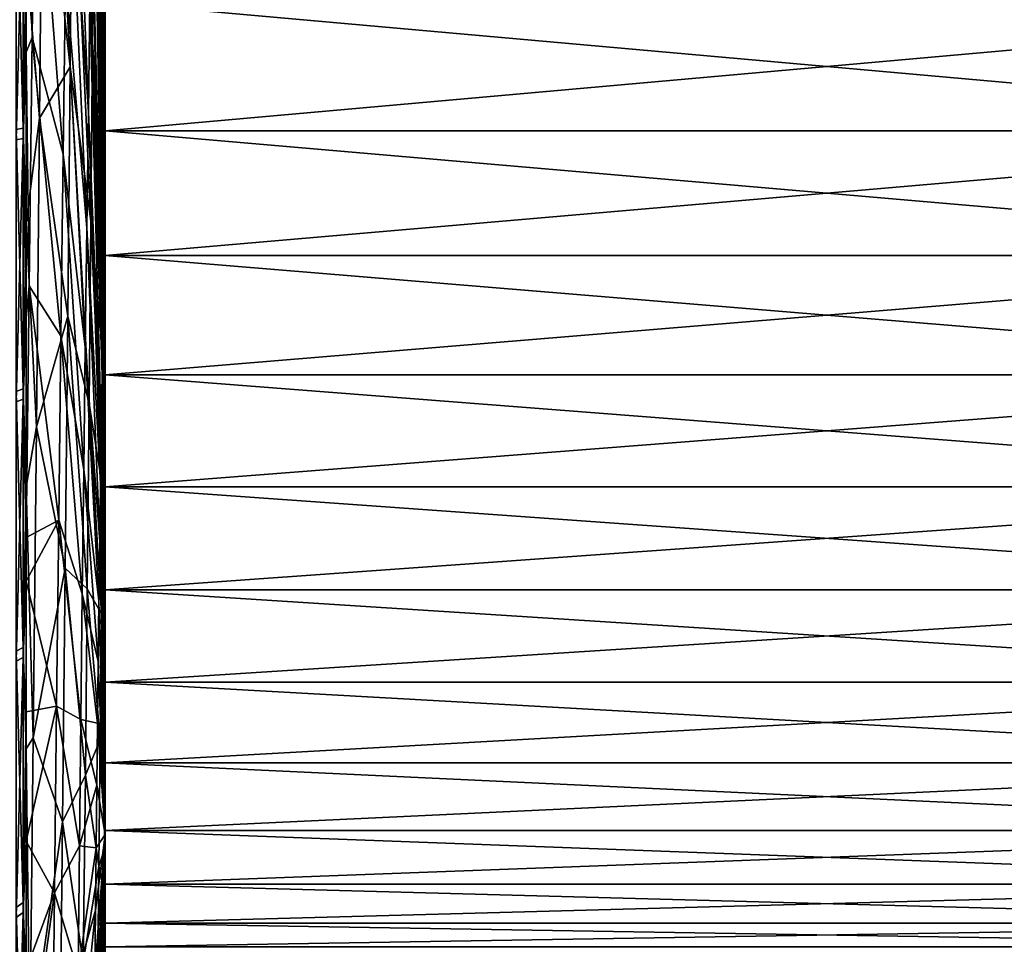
# Model space of a CAD drawing. Header units: metres. Extents: x 59 to 125, y -85 to 102.
# Tile 9 of 42: x 71 to 92, y -23 to -3. Entities that reach past the tile are written whole.
import ezdxf

# ---------------------------------------------------------------- set-up
doc = ezdxf.new("R2010")
doc.units = ezdxf.units.M
doc.layers.add('solid_21664500', color=7, linetype='CONTINUOUS')

msp = doc.modelspace()

# ---------------------------------------------------------------- linework, layer by layer
at = {"layer": 'solid_21664500'}
for points in [[(72.667221, 5.604334, 35.038952), (72.860001, -6.770034, 22.294762), (72.698074, 7.341184, 32.9925)], [(72.860001, -5.491068, 22.643719), (72.698074, 7.341184, 32.9925), (72.860001, -6.770034, 22.294762)], [(72.860001, -5.491068, 22.643719), (72.860001, -2.764121, 23.135427), (72.698074, 7.341184, 32.9925)], [(72.163826, 1.044736, -56.234364), (72.207802, 6.114663, -54.402672), (72.591835, -3.617449, -39.131001)], [(72.207802, 6.114663, -54.402672), (72.623695, 0.094156, -37.732944), (72.591835, -3.617449, -39.131001)], [(72.635551, 3.717129, 36.947617), (72.841209, -7.65151, 23.287294), (72.667221, 5.604334, 35.038952)], [(72.667221, 5.604334, 35.038952), (72.841209, -7.65151, 23.287294), (72.860001, -6.770034, 22.294762)], [(72.504471, -5.105719, 42.997349), (72.113037, 4.988119, 57.711422), (72.064224, 1.438955, 59.481346)], [(72.504471, -5.105719, 42.997349), (72.537521, -2.733732, 41.741104), (72.113037, 4.988119, 57.711422)], [(72.603256, 1.690461, 38.707485), (72.825478, -8.599715, 24.215954), (72.635551, 3.717129, 36.947617)], [(72.860001, -5.061623, -22.743557), (72.623695, 0.094156, -37.732944), (72.652702, 3.690927, -36.061424)], [(72.635551, 3.717129, 36.947617), (72.825478, -8.599715, 24.215954), (72.841209, -7.65151, 23.287294)], [(72.860001, -2.54448, -23.160604), (72.860001, -5.061623, -22.743557), (72.652702, 3.690927, -36.061424)], [(71.185867, -3.837541, 82.744492), (71.185867, 1.818058, 82.813545), (71.122032, -0.109728, 83.254509)], [(71.310944, -3.521856, 79.850761), (71.185867, 1.818058, 82.813545), (71.185867, -3.837541, 82.744492)], [(71.375725, 1.659436, 78.363754), (71.185867, 1.818058, 82.813545), (71.310944, -3.521856, 79.850761)], [(72.570518, -0.463971, 40.308395), (72.809456, -9.615129, 25.070604), (72.603256, 1.690461, 38.707485)], [(72.603256, 1.690461, 38.707485), (72.809456, -9.615129, 25.070604), (72.825478, -8.599715, 24.215954)], [(71.96769, -6.005903, 62.202217), (71.375725, 1.659436, 78.363754), (71.310944, -3.521856, 79.850761)], [(71.96769, -6.005903, 62.202217), (72.015686, -2.232563, 60.981075), (71.375725, 1.659436, 78.363754)], [(72.471542, -7.566242, 44.06987), (72.064224, 1.438955, 59.481346), (72.015686, -2.232563, 60.981075)], [(72.471542, -7.566242, 44.06987), (72.504471, -5.105719, 42.997349), (72.064224, 1.438955, 59.481346)], [(71.529137, 1.236755, -74.579247), (71.467339, -5.234675, -75.959457), (71.185867, -1.816488, -82.813629)], [(71.529137, 1.236755, -74.579247), (72.11618, -4.149925, -57.674644), (71.467339, -5.234675, -75.959457)], [(71.529137, 1.236755, -74.579247), (72.163826, 1.044736, -56.234364), (72.11618, -4.149925, -57.674644)], [(72.11618, -4.149925, -57.674644), (72.163826, 1.044736, -56.234364), (72.557297, -7.42313, -40.247772)], [(72.163826, 1.044736, -56.234364), (72.591835, -3.617449, -39.131001), (72.557297, -7.42313, -40.247772)], [(70.969337, 0.110255, -83.654778), (71.122032, 0.109728, -83.254509), (71.122032, -5.451305, -83.07592)], [(70.969337, -5.477514, -83.475334), (70.969337, 0.110255, -83.654778), (71.122032, -5.451305, -83.07592)], [(71.185867, -1.816488, -82.813629), (71.122032, -5.451305, -83.07592), (71.122032, 0.109728, -83.254509)], [(72.860001, -7.969582, -21.894634), (72.591835, -3.617449, -39.131001), (72.623695, 0.094156, -37.732944)], [(72.860001, -7.517331, -22.054018), (72.860001, -7.969582, -21.894634), (72.623695, 0.094156, -37.732944)], [(72.860001, -5.061623, -22.743557), (72.860001, -7.517331, -22.054018), (72.623695, 0.094156, -37.732944)], [(70.969337, -5.697532, 83.460602), (71.122032, -5.67027, 83.061256), (71.122032, -0.109728, 83.254509)], [(70.969337, -0.110255, 83.654778), (70.969337, -5.697532, 83.460602), (71.122032, -0.109728, 83.254509)], [(71.185867, -3.837541, 82.744492), (71.122032, -0.109728, 83.254509), (71.122032, -5.67027, 83.061256)], [(72.537521, -2.733732, 41.741104), (72.793236, -10.69199, 25.846397), (72.570518, -0.463971, 40.308395)], [(72.570518, -0.463971, 40.308395), (72.793236, -10.69199, 25.846397), (72.809456, -9.615129, 25.070604)], [(71.185867, -1.816488, -82.813629), (71.185867, -7.463573, -82.496574), (71.122032, -5.451305, -83.07592)], [(71.467339, -5.234675, -75.959457), (71.185867, -7.463573, -82.496574), (71.185867, -1.816488, -82.813629)], [(72.438934, -10.101097, 44.95248), (72.015686, -2.232563, 60.981075), (71.96769, -6.005903, 62.202217)], [(72.438934, -10.101097, 44.95248), (72.471542, -7.566242, 44.06987), (72.015686, -2.232563, 60.981075)], [(72.860001, -2.772341, -22.832281), (72.860001, -5.061623, -22.743557), (72.860001, -2.54448, -23.160604)], [(72.504471, -5.105719, 42.997349), (72.776909, -11.82419, 26.538931), (72.537521, -2.733732, 41.741104)], [(72.537521, -2.733732, 41.741104), (72.776909, -11.82419, 26.538931), (72.793236, -10.69199, 25.846397)], [(72.860001, -2.772341, 22.832281), (72.860001, -2.764121, 23.135427), (72.860001, -5.491068, 22.643719)], [(72.860001, -2.772341, -22.832281), (72.860001, -5.50426, -22.331661), (72.860001, -5.061623, -22.743557)], [(72.860001, -5.50426, 22.331661), (72.860001, -2.772341, 22.832281), (72.860001, -5.491068, 22.643719)], [(103.5, -2.772344, 22.832304), (72.860001, -2.772341, 22.832281), (72.860001, -5.50426, 22.331661)], [(103.5, -5.50426, -22.331661), (72.860001, -5.50426, -22.331661), (72.860001, -2.772341, -22.832281)], [(103.5, -2.772344, -22.832304), (103.5, -5.50426, -22.331661), (72.860001, -2.772341, -22.832281)], [(103.5, -5.50426, 22.331661), (103.5, -2.772344, 22.832304), (72.860001, -5.50426, 22.331661)], [(71.310944, -3.521856, 79.850761), (71.185867, -3.837541, 82.744492), (71.247452, -8.801361, 80.938866)], [(71.920509, -9.859962, 63.137943), (71.310944, -3.521856, 79.850761), (71.247452, -8.801361, 80.938866)], [(71.920509, -9.859962, 63.137943), (71.96769, -6.005903, 62.202217), (71.310944, -3.521856, 79.850761)], [(72.834114, -10.517926, -22.738676), (72.557297, -7.42313, -40.247772), (72.591835, -3.617449, -39.131001)], [(72.860001, -7.969582, -21.894634), (72.834114, -10.517926, -22.738676), (72.591835, -3.617449, -39.131001)], [(71.185867, -9.475331, 82.289711), (71.185867, -3.837541, 82.744492), (71.122032, -5.67027, 83.061256)], [(71.247452, -8.801361, 80.938866), (71.185867, -3.837541, 82.744492), (71.185867, -9.475331, 82.289711)], [(71.467339, -5.234675, -75.959457), (72.11618, -4.149925, -57.674644), (72.065155, -9.439152, -58.715157)], [(72.065155, -9.439152, -58.715157), (72.11618, -4.149925, -57.674644), (72.520279, -11.301604, -41.077019)], [(72.11618, -4.149925, -57.674644), (72.557297, -7.42313, -40.247772), (72.520279, -11.301604, -41.077019)], [(72.471542, -7.566242, 44.06987), (72.760567, -13.005307, 27.144278), (72.504471, -5.105719, 42.997349)], [(72.504471, -5.105719, 42.997349), (72.760567, -13.005307, 27.144278), (72.776909, -11.82419, 26.538931)], [(72.860001, -5.50426, -22.331661), (72.860001, -7.517331, -22.054018), (72.860001, -5.061623, -22.743557)], [(71.467339, -5.234675, -75.959457), (71.401741, -11.791157, -76.851898), (71.185867, -7.463573, -82.496574)], [(71.467339, -5.234675, -75.959457), (72.065155, -9.439152, -58.715157), (71.401741, -11.791157, -76.851898)], [(70.969337, -5.477514, -83.475334), (71.122032, -5.451305, -83.07592), (71.122032, -10.987991, -82.526291)], [(70.969337, -11.04082, -82.923065), (70.969337, -5.477514, -83.475334), (71.122032, -10.987991, -82.526291)], [(71.185867, -7.463573, -82.496574), (71.122032, -10.987991, -82.526291), (71.122032, -5.451305, -83.07592)], [(72.860001, -5.50426, 22.331661), (72.860001, -5.491068, 22.643719), (72.860001, -6.770034, 22.294762)], [(72.860001, -5.50426, -22.331661), (72.860001, -8.155905, -21.505352), (72.860001, -7.517331, -22.054018)], [(72.860001, -5.50426, 22.331661), (72.860001, -6.770034, 22.294762), (72.860001, -8.140757, 21.83157)], [(72.860001, -8.155905, 21.505352), (72.860001, -5.50426, 22.331661), (72.860001, -8.140757, 21.83157)], [(103.5, -5.50426, 22.331661), (72.860001, -5.50426, 22.331661), (72.860001, -8.155905, 21.505352)], [(103.5, -8.155912, 21.505373), (103.5, -5.50426, 22.331661), (72.860001, -8.155905, 21.505352)], [(103.5, -8.155912, -21.505373), (72.860001, -8.155905, -21.505352), (72.860001, -5.50426, -22.331661)], [(103.5, -5.50426, -22.331661), (103.5, -8.155912, -21.505373), (72.860001, -5.50426, -22.331661)], [(70.969337, -11.259362, 82.893677), (71.122032, -11.205488, 82.49704), (71.122032, -5.67027, 83.061256)], [(70.969337, -5.697532, 83.460602), (70.969337, -11.259362, 82.893677), (71.122032, -5.67027, 83.061256)], [(71.185867, -9.475331, 82.289711), (71.122032, -5.67027, 83.061256), (71.122032, -11.205488, 82.49704)], [(72.40683, -12.695655, 45.640087), (71.96769, -6.005903, 62.202217), (71.920509, -9.859962, 63.137943)], [(72.40683, -12.695655, 45.640087), (72.438934, -10.101097, 44.95248), (71.96769, -6.005903, 62.202217)], [(72.860001, -8.140757, 21.83157), (72.860001, -6.770034, 22.294762), (72.841209, -7.65151, 23.287294)], [(71.185867, -7.463573, -82.496574), (71.185867, -13.075855, -81.794914), (71.122032, -10.987991, -82.526291)], [(71.401741, -11.791157, -76.851898), (71.185867, -13.075855, -81.794914), (71.185867, -7.463573, -82.496574)], [(72.80986, -13.120578, -23.394567), (72.520279, -11.301604, -41.077019), (72.557297, -7.42313, -40.247772)], [(72.834114, -10.517926, -22.738676), (72.80986, -13.120578, -23.394567), (72.557297, -7.42313, -40.247772)], [(72.860001, -8.155905, -21.505352), (72.860001, -7.969582, -21.894634), (72.860001, -7.517331, -22.054018)], [(72.438934, -10.101097, 44.95248), (72.744308, -14.228639, 27.659004), (72.471542, -7.566242, 44.06987)], [(72.471542, -7.566242, 44.06987), (72.744308, -14.228639, 27.659004), (72.760567, -13.005307, 27.144278)], [(72.860001, -10.674758, 20.710846), (72.841209, -7.65151, 23.287294), (72.825478, -8.599715, 24.215954)], [(72.860001, -10.674758, 20.710846), (72.860001, -8.140757, 21.83157), (72.841209, -7.65151, 23.287294)], [(72.860001, -9.883153, -21.100054), (72.834114, -10.517926, -22.738676), (72.860001, -7.969582, -21.894634)], [(72.860001, -8.155905, -21.505352), (72.860001, -9.883153, -21.100054), (72.860001, -7.969582, -21.894634)], [(72.860001, -8.155905, 21.505352), (72.860001, -8.140757, 21.83157), (72.860001, -10.674758, 20.710846)], [(72.860001, -8.155905, -21.505352), (72.860001, -10.688633, -20.365488), (72.860001, -9.883153, -21.100054)], [(72.860001, -10.688633, 20.365488), (72.860001, -8.155905, 21.505352), (72.860001, -10.674758, 20.710846)], [(103.5, -8.155912, 21.505373), (72.860001, -8.155905, 21.505352), (72.860001, -10.688633, 20.365488)], [(103.5, -10.688633, -20.365488), (72.860001, -10.688633, -20.365488), (72.860001, -8.155905, -21.505352)], [(103.5, -8.155912, -21.505373), (103.5, -10.688633, -20.365488), (72.860001, -8.155905, -21.505352)], [(103.5, -10.688633, 20.365488), (103.5, -8.155912, 21.505373), (72.860001, -10.688633, 20.365488)], [(72.860001, -15.256666, 17.610323), (72.825478, -8.599715, 24.215954), (72.809456, -9.615129, 25.070604)], [(72.860001, -13.058324, 19.296885), (72.860001, -10.674758, 20.710846), (72.825478, -8.599715, 24.215954)], [(72.860001, -15.256666, 17.610323), (72.860001, -13.058324, 19.296885), (72.825478, -8.599715, 24.215954)], [(71.247452, -8.801361, 80.938866), (71.185867, -9.475331, 82.289711), (71.185867, -14.140037, 81.617622)], [(71.874405, -13.773187, 63.783024), (71.247452, -8.801361, 80.938866), (71.185867, -14.140037, 81.617622)], [(71.874405, -13.773187, 63.783024), (71.920509, -9.859962, 63.137943), (71.247452, -8.801361, 80.938866)], [(71.185867, -14.140037, 81.617622), (71.185867, -9.475331, 82.289711), (71.122032, -11.205488, 82.49704)], [(71.401741, -11.791157, -76.851898), (72.065155, -9.439152, -58.715157), (72.011047, -14.792228, -59.34985)], [(72.011047, -14.792228, -59.34985), (72.065155, -9.439152, -58.715157), (72.480972, -15.231182, -41.614101)], [(72.065155, -9.439152, -58.715157), (72.520279, -11.301604, -41.077019), (72.480972, -15.231182, -41.614101)], [(72.860001, -17.239641, 15.67433), (72.809456, -9.615129, 25.070604), (72.793236, -10.69199, 25.846397)], [(72.860001, -17.239641, 15.67433), (72.860001, -15.256666, 17.610323), (72.809456, -9.615129, 25.070604)], [(72.37542, -15.334937, 46.128716), (71.920509, -9.859962, 63.137943), (71.874405, -13.773187, 63.783024)], [(72.37542, -15.334937, 46.128716), (72.40683, -12.695655, 45.640087), (71.920509, -9.859962, 63.137943)], [(72.860001, -9.883153, -21.100054), (72.860001, -12.130799, -19.893042), (72.834114, -10.517926, -22.738676)], [(72.860001, -10.688633, -20.365488), (72.860001, -12.130799, -19.893042), (72.860001, -9.883153, -21.100054)], [(72.40683, -12.695655, 45.640087), (72.728218, -15.487247, 28.080187), (72.438934, -10.101097, 44.95248)], [(72.438934, -10.101097, 44.95248), (72.728218, -15.487247, 28.080187), (72.744308, -14.228639, 27.659004)], [(72.860001, -12.130799, -19.893042), (72.80986, -13.120578, -23.394567), (72.834114, -10.517926, -22.738676)], [(72.860001, -18.97814, 13.517359), (72.793236, -10.69199, 25.846397), (72.776909, -11.82419, 26.538931)], [(72.860001, -18.97814, 13.517359), (72.860001, -17.239641, 15.67433), (72.793236, -10.69199, 25.846397)], [(72.860001, -10.688633, 20.365488), (72.860001, -10.674758, 20.710846), (72.860001, -13.058324, 19.296885)], [(72.860001, -10.688633, -20.365488), (72.860001, -13.065476, -18.92861), (72.860001, -12.130799, -19.893042)], [(72.860001, -13.065476, 18.92861), (72.860001, -10.688633, 20.365488), (72.860001, -13.058324, 19.296885)], [(103.5, -10.688633, 20.365488), (72.860001, -10.688633, 20.365488), (72.860001, -13.065476, 18.92861)], [(103.5, -13.065489, 18.928629), (103.5, -10.688633, 20.365488), (72.860001, -13.065476, 18.92861)], [(103.5, -13.065489, -18.928629), (72.860001, -13.065476, -18.92861), (72.860001, -10.688633, -20.365488)], [(103.5, -10.688633, -20.365488), (103.5, -13.065489, -18.928629), (72.860001, -10.688633, -20.365488)], [(70.969337, -11.04082, -82.923065), (71.122032, -10.987991, -82.526291), (71.122032, -16.475601, -81.608086)], [(70.969337, -16.554813, -82.000443), (70.969337, -11.04082, -82.923065), (71.122032, -16.475601, -81.608086)], [(71.185867, -13.075855, -81.794914), (71.122032, -16.475601, -81.608086), (71.122032, -10.987991, -82.526291)], [(70.969337, -16.770906, 81.95652), (71.122032, -16.690659, 81.564369), (71.122032, -11.205488, 82.49704)], [(70.969337, -11.259362, 82.893677), (70.969337, -16.770906, 81.95652), (71.122032, -11.205488, 82.49704)], [(71.185867, -14.140037, 81.617622), (71.122032, -11.205488, 82.49704), (71.122032, -16.690659, 81.564369)], [(72.783966, -15.765495, -23.850983), (72.480972, -15.231182, -41.614101), (72.520279, -11.301604, -41.077019)], [(72.80986, -13.120578, -23.394567), (72.783966, -15.765495, -23.850983), (72.520279, -11.301604, -41.077019)], [(71.401741, -11.791157, -76.851898), (71.332718, -18.395981, -77.251572), (71.185867, -13.075855, -81.794914)], [(71.401741, -11.791157, -76.851898), (72.011047, -14.792228, -59.34985), (71.332718, -18.395981, -77.251572)], [(72.776909, -11.82419, 26.538931), (72.760567, -13.005307, 27.144278), (72.860001, -20.447676, 11.170798)], [(72.860001, -18.97814, 13.517359), (72.776909, -11.82419, 26.538931), (72.860001, -20.447676, 11.170798)], [(72.860001, -12.130799, -19.893042), (72.860001, -14.232503, -18.447918), (72.80986, -13.120578, -23.394567)], [(72.860001, -13.065476, -18.92861), (72.860001, -14.232503, -18.447918), (72.860001, -12.130799, -19.893042)], [(72.37542, -15.334937, 46.128716), (72.712387, -16.773991, 28.405441), (72.40683, -12.695655, 45.640087)], [(72.40683, -12.695655, 45.640087), (72.712387, -16.773991, 28.405441), (72.728218, -15.487247, 28.080187)], [(71.185867, -13.075855, -81.794914), (71.185867, -18.627195, -80.711922), (71.122032, -16.475601, -81.608086)], [(71.332718, -18.395981, -77.251572), (71.185867, -18.627195, -80.711922), (71.185867, -13.075855, -81.794914)], [(72.760567, -13.005307, 27.144278), (72.744308, -14.228639, 27.659004), (72.860001, -20.447676, 11.170798)], [(72.860001, -16.163954, -16.781404), (72.783966, -15.765495, -23.850983), (72.80986, -13.120578, -23.394567)], [(72.860001, -14.232503, -18.447918), (72.860001, -16.163954, -16.781404), (72.80986, -13.120578, -23.394567)], [(72.860001, -13.065476, 18.92861), (72.860001, -13.058324, 19.296885), (72.860001, -15.256666, 17.610323)], [(72.860001, -13.065476, -18.92861), (72.860001, -15.251822, -17.215748), (72.860001, -14.232503, -18.447918)], [(72.860001, -15.251822, 17.215748), (72.860001, -13.065476, 18.92861), (72.860001, -15.256666, 17.610323)], [(103.5, -13.065489, 18.928629), (72.860001, -13.065476, 18.92861), (72.860001, -15.251822, 17.215748)], [(103.5, -15.251822, -17.215748), (72.860001, -15.251822, -17.215748), (72.860001, -13.065476, -18.92861)], [(103.5, -13.065489, -18.928629), (103.5, -15.251822, -17.215748), (72.860001, -13.065476, -18.92861)], [(103.5, -15.251822, 17.215748), (103.5, -13.065489, 18.928629), (72.860001, -15.251822, 17.215748)], [(71.874405, -13.773187, 63.783024), (71.185867, -14.140037, 81.617622), (71.185867, -15.069053, 81.451347)], [(71.829636, -17.723694, 64.13385), (71.874405, -13.773187, 63.783024), (71.185867, -15.069053, 81.451347)], [(72.344879, -18.00371, 46.415554), (71.874405, -13.773187, 63.783024), (71.829636, -17.723694, 64.13385)], [(72.344879, -18.00371, 46.415554), (72.37542, -15.334937, 46.128716), (71.874405, -13.773187, 63.783024)], [(71.185867, -15.069053, 81.451347), (71.185867, -14.140037, 81.617622), (71.122032, -16.690659, 81.564369)], [(72.744308, -14.228639, 27.659004), (72.728218, -15.487247, 28.080187), (72.860001, -20.447676, 11.170798)], [(72.860001, -15.251822, -17.215748), (72.860001, -16.163954, -16.781404), (72.860001, -14.232503, -18.447918)], [(71.332718, -18.395981, -77.251572), (72.011047, -14.792228, -59.34985), (71.95417, -20.178064, -59.575039)], [(71.95417, -20.178064, -59.575039), (72.011047, -14.792228, -59.34985), (72.439613, -19.189888, -41.85601)], [(72.011047, -14.792228, -59.34985), (72.480972, -15.231182, -41.614101), (72.439613, -19.189888, -41.85601)], [(71.185867, -17.841192, 80.88929), (71.185867, -15.069053, 81.451347), (71.122032, -16.690659, 81.564369)], [(71.829636, -17.723694, 64.13385), (71.185867, -15.069053, 81.451347), (71.185867, -17.841192, 80.88929)], [(72.756592, -18.437416, -24.105288), (72.439613, -19.189888, -41.85601), (72.480972, -15.231182, -41.614101)], [(72.783966, -15.765495, -23.850983), (72.756592, -18.437416, -24.105288), (72.480972, -15.231182, -41.614101)], [(72.860001, -15.251822, -17.215748), (72.860001, -17.215731, -15.251806), (72.860001, -16.163954, -16.781404)], [(72.860001, -17.215731, 15.251806), (72.860001, -15.251822, 17.215748), (72.860001, -15.256666, 17.610323)], [(103.5, -15.251822, 17.215748), (72.860001, -15.251822, 17.215748), (72.860001, -17.215731, 15.251806)], [(103.5, -17.215748, 15.251822), (103.5, -15.251822, 17.215748), (72.860001, -17.215731, 15.251806)], [(103.5, -17.215748, -15.251822), (72.860001, -17.215731, -15.251806), (72.860001, -15.251822, -17.215748)], [(103.5, -15.251822, -17.215748), (103.5, -17.215748, -15.251822), (72.860001, -15.251822, -17.215748)], [(72.860001, -17.215731, 15.251806), (72.860001, -15.256666, 17.610323), (72.860001, -17.239641, 15.67433)], [(72.344879, -18.00371, 46.415554), (72.696915, -18.08157, 28.632917), (72.37542, -15.334937, 46.128716)], [(72.37542, -15.334937, 46.128716), (72.696915, -18.08157, 28.632917), (72.712387, -16.773991, 28.405441)], [(72.728218, -15.487247, 28.080187), (72.712387, -16.773991, 28.405441), (72.860001, -20.447676, 11.170798)], [(72.860001, -17.901758, -14.913639), (72.756592, -18.437416, -24.105288), (72.783966, -15.765495, -23.850983)], [(72.860001, -16.163954, -16.781404), (72.860001, -17.901758, -14.913639), (72.783966, -15.765495, -23.850983)], [(72.860001, -17.215731, -15.251806), (72.860001, -17.901758, -14.913639), (72.860001, -16.163954, -16.781404)], [(70.969337, -16.554813, -82.000443), (71.122032, -16.475601, -81.608086), (71.122032, -21.889629, -80.325394)], [(71.185867, -18.627195, -80.711922), (71.122032, -21.889629, -80.325394), (71.122032, -16.475601, -81.608086)], [(70.969337, -21.994871, -80.711586), (70.969337, -16.554813, -82.000443), (71.122032, -21.889629, -80.325394)], [(70.969337, -22.207546, 80.653328), (71.122032, -22.101286, 80.267418), (71.122032, -16.690659, 81.564369)], [(70.969337, -16.770906, 81.95652), (70.969337, -22.207546, 80.653328), (71.122032, -16.690659, 81.564369)], [(71.185867, -17.841192, 80.88929), (71.122032, -16.690659, 81.564369), (71.122032, -22.101286, 80.267418)], [(72.712387, -16.773991, 28.405441), (72.696915, -18.08157, 28.632917), (72.860001, -20.447676, 11.170798)], [(72.860001, -17.215731, -15.251806), (72.860001, -18.928629, -13.065489), (72.860001, -17.901758, -14.913639)], [(72.860001, -18.928629, 13.065489), (72.860001, -17.215731, 15.251806), (72.860001, -17.239641, 15.67433)], [(103.5, -17.215748, 15.251822), (72.860001, -17.215731, 15.251806), (72.860001, -18.928629, 13.065489)], [(103.5, -18.928629, -13.065489), (72.860001, -18.928629, -13.065489), (72.860001, -17.215731, -15.251806)], [(103.5, -17.215748, -15.251822), (103.5, -18.928629, -13.065489), (72.860001, -17.215731, -15.251806)], [(103.5, -18.928629, 13.065489), (103.5, -17.215748, 15.251822), (72.860001, -18.928629, 13.065489)], [(72.860001, -18.928629, 13.065489), (72.860001, -17.239641, 15.67433), (72.860001, -18.97814, 13.517359)], [(71.829636, -17.723694, 64.13385), (71.185867, -17.841192, 80.88929), (71.18586, -20.592566, 80.233154)], [(71.786453, -21.689388, 64.188461), (71.829636, -17.723694, 64.13385), (71.18586, -20.592566, 80.233154)], [(72.315392, -20.686571, 46.49894), (71.829636, -17.723694, 64.13385), (71.786453, -21.689388, 64.188461)], [(72.315392, -20.686571, 46.49894), (72.344879, -18.00371, 46.415554), (71.829636, -17.723694, 64.13385)], [(71.18586, -20.592566, 80.233154), (71.185867, -17.841192, 80.88929), (71.122032, -22.101286, 80.267418)], [(72.860001, -17.901758, -14.913639), (72.860001, -19.424587, -12.867599), (72.756592, -18.437416, -24.105288)], [(72.860001, -18.928629, -13.065489), (72.860001, -19.424587, -12.867599), (72.860001, -17.901758, -14.913639)], [(72.315392, -20.686571, 46.49894), (72.681877, -19.402567, 28.761328), (72.344879, -18.00371, 46.415554)], [(72.344879, -18.00371, 46.415554), (72.681877, -19.402567, 28.761328), (72.696915, -18.08157, 28.632917)], [(72.696915, -18.08157, 28.632917), (72.681877, -19.402567, 28.761328), (72.860001, -20.447676, 11.170798)], [(71.332718, -18.395981, -77.251572), (71.260643, -25.012167, -77.156242), (71.185867, -18.627195, -80.711922)], [(71.332718, -18.395981, -77.251572), (71.95417, -20.178064, -59.575039), (71.260643, -25.012167, -77.156242)], [(72.756592, -18.437416, -24.105288), (72.727882, -21.120916, -24.156012), (72.439613, -19.189888, -41.85601)], [(72.860001, -20.714905, -10.666846), (72.727882, -21.120916, -24.156012), (72.756592, -18.437416, -24.105288)], [(72.860001, -19.424587, -12.867599), (72.860001, -20.714905, -10.666846), (72.756592, -18.437416, -24.105288)], [(71.185867, -18.627195, -80.711922), (71.185867, -24.091743, -79.252678), (71.122032, -21.889629, -80.325394)], [(71.260643, -25.012167, -77.156242), (71.185867, -24.091743, -79.252678), (71.185867, -18.627195, -80.711922)], [(72.860001, -18.928629, -13.065489), (72.860001, -20.365469, -10.688622), (72.860001, -19.424587, -12.867599)], [(72.860001, -20.365469, 10.688622), (72.860001, -18.928629, 13.065489), (72.860001, -18.97814, 13.517359)], [(103.5, -18.928629, 13.065489), (72.860001, -18.928629, 13.065489), (72.860001, -20.365469, 10.688622)], [(103.5, -20.365488, 10.688633), (103.5, -18.928629, 13.065489), (72.860001, -20.365469, 10.688622)], [(103.5, -20.365488, -10.688633), (72.860001, -20.365469, -10.688622), (72.860001, -18.928629, -13.065489)], [(103.5, -18.928629, -13.065489), (103.5, -20.365488, -10.688633), (72.860001, -18.928629, -13.065489)], [(72.860001, -20.365469, 10.688622), (72.860001, -18.97814, 13.517359), (72.860001, -20.447676, 11.170798)], [(71.95417, -20.178064, -59.575039), (72.439613, -19.189888, -41.85601), (72.396431, -23.155582, -41.801403)], [(72.727882, -21.120916, -24.156012), (72.396431, -23.155582, -41.801403), (72.439613, -19.189888, -41.85601)], [(72.315392, -20.686571, 46.49894), (72.667366, -20.729486, 28.789944), (72.681877, -19.402567, 28.761328)], [(72.681877, -19.402567, 28.761328), (72.667366, -20.729486, 28.789944), (72.860001, -20.447676, 11.170798)], [(72.860001, -20.365469, -10.688622), (72.860001, -20.714905, -10.666846), (72.860001, -19.424587, -12.867599)], [(71.260643, -25.012167, -77.156242), (71.95417, -20.178064, -59.575039), (71.894844, -25.565384, -59.389423)], [(71.894844, -25.565384, -59.389423), (71.95417, -20.178064, -59.575039), (72.396431, -23.155582, -41.801403)], [(72.860001, -20.447676, 11.170798), (72.557442, -35.910732, 19.618122), (72.558052, -36.502735, 18.430218)], [(72.558052, -35.230972, 20.758156), (72.557442, -35.910732, 19.618122), (72.860001, -20.447676, 11.170798)], [(72.860001, -20.447676, 11.170798), (72.558052, -36.502735, 18.430218), (72.559898, -37.003666, 17.20113)], [(72.559898, -34.467342, 21.843796), (72.558052, -35.230972, 20.758156), (72.860001, -20.447676, 11.170798)], [(72.860001, -20.447676, 11.170798), (72.559898, -37.003666, 17.20113), (72.562958, -37.410675, 15.937832)], [(72.562958, -33.624176, 22.868885), (72.559898, -34.467342, 21.843796), (72.860001, -20.447676, 11.170798)], [(72.860001, -20.447676, 11.170798), (72.562958, -37.410675, 15.937832), (72.567215, -37.721458, 14.647489)], [(72.567223, -32.706253, 23.827608), (72.562958, -33.624176, 22.868885), (72.860001, -20.447676, 11.170798)], [(72.860001, -20.447676, 11.170798), (72.567215, -37.721458, 14.647489), (72.572655, -37.93425, 13.337421)], [(72.572655, -31.718782, 24.714523), (72.567223, -32.706253, 23.827608), (72.860001, -20.447676, 11.170798)], [(72.860001, -20.447676, 11.170798), (72.572655, -37.93425, 13.337421), (72.579231, -38.047844, 12.015059)], [(72.579239, -30.667366, 25.524603), (72.572655, -31.718782, 24.714523), (72.860001, -20.447676, 11.170798)], [(72.860001, -20.447676, 11.170798), (72.579231, -38.047844, 12.015059), (72.586922, -38.061596, 10.687904)], [(72.586922, -29.557968, 26.253248), (72.579239, -30.667366, 25.524603), (72.860001, -20.447676, 11.170798)], [(72.860001, -20.447676, 11.170798), (72.586922, -38.061596, 10.687904), (72.595673, -37.97543, 9.363484)], [(72.59568, -28.396881, 26.896326), (72.586922, -29.557968, 26.253248), (72.860001, -20.447676, 11.170798)], [(72.860001, -20.447676, 11.170798), (72.595673, -37.97543, 9.363484), (72.605438, -37.789829, 8.049314)], [(72.605446, -27.190695, 27.45019), (72.59568, -28.396881, 26.896326), (72.860001, -20.447676, 11.170798)], [(72.860001, -20.447676, 11.170798), (72.605438, -37.789829, 8.049314), (72.616165, -37.505852, 6.752845)], [(72.616165, -25.946249, 27.911697), (72.605446, -27.190695, 27.45019), (72.860001, -20.447676, 11.170798)], [(72.860001, -20.447676, 11.170798), (72.616165, -37.505852, 6.752845), (72.627785, -37.125107, 5.481433)], [(72.627792, -24.670605, 28.278229), (72.616165, -25.946249, 27.911697), (72.860001, -20.447676, 11.170798)], [(72.860001, -20.447676, 11.170798), (72.627785, -37.125107, 5.481433), (72.640244, -36.649757, 4.242291)], [(72.640244, -23.370998, 28.547707), (72.627792, -24.670605, 28.278229), (72.860001, -20.447676, 11.170798)], [(72.860001, -20.447676, 11.170798), (72.640244, -36.649757, 4.242291), (72.653458, -36.082493, 3.042447)], [(72.653465, -22.054804, 28.718601), (72.640244, -23.370998, 28.547707), (72.860001, -20.447676, 11.170798)], [(72.860001, -20.447676, 11.170798), (72.653458, -36.082493, 3.042447), (72.667358, -35.426537, 1.888707)], [(72.667366, -20.729486, 28.789944), (72.653465, -22.054804, 28.718601), (72.860001, -20.447676, 11.170798)], [(72.860001, -20.447676, 11.170798), (72.667358, -35.426537, 1.888707), (72.68187, -34.685608, 0.787616)], [(72.860001, -20.447676, 11.170798), (72.68187, -34.685608, 0.787616), (72.696899, -33.863911, -0.25458)], [(72.860001, -20.447676, 11.170798), (72.696899, -33.863911, -0.25458), (72.712379, -32.966103, -1.23197)], [(72.860001, -20.447676, 11.170798), (72.712379, -32.966103, -1.23197), (72.728203, -31.997278, -2.139009)], [(72.860001, -20.447676, 11.170798), (72.728203, -31.997278, -2.139009), (72.744293, -30.962936, -2.970552)], [(72.860001, -20.447676, 11.170798), (72.744293, -30.962936, -2.970552), (72.760551, -29.86894, -3.721882)], [(72.860001, -20.447676, 11.170798), (72.760551, -29.86894, -3.721882), (72.776894, -28.721497, -4.388738)], [(72.860001, -21.090864, 9.903266), (72.860001, -20.447676, 11.170798), (72.776894, -28.721497, -4.388738)], [(72.860001, -20.365469, -10.688622), (72.860001, -21.505373, -8.155912), (72.860001, -20.714905, -10.666846)], [(72.860001, -20.365469, 10.688622), (72.860001, -20.447676, 11.170798), (72.860001, -21.090864, 9.903266)], [(72.860001, -21.505373, 8.155912), (72.860001, -20.365469, 10.688622), (72.860001, -21.090864, 9.903266)], [(103.5, -20.365488, 10.688633), (72.860001, -20.365469, 10.688622), (72.860001, -21.505373, 8.155912)], [(103.5, -21.505373, -8.155912), (72.860001, -21.505373, -8.155912), (72.860001, -20.365469, -10.688622)], [(103.5, -20.365488, -10.688633), (103.5, -21.505373, -8.155912), (72.860001, -20.365469, -10.688622)], [(103.5, -21.505373, 8.155912), (103.5, -20.365488, 10.688633), (72.860001, -21.505373, 8.155912)], [(71.185867, -23.319868, 79.483086), (71.18586, -20.592566, 80.233154), (71.122032, -22.101286, 80.267418)], [(71.786453, -21.689388, 64.188461), (71.18586, -20.592566, 80.233154), (71.185867, -23.319868, 79.483086)], [(72.287125, -23.368031, 46.378395), (72.315392, -20.686571, 46.49894), (71.786453, -21.689388, 64.188461)], [(72.287125, -23.368031, 46.378395), (72.667366, -20.729486, 28.789944), (72.315392, -20.686571, 46.49894)], [(72.287125, -23.368031, 46.378395), (72.653465, -22.054804, 28.718601), (72.667366, -20.729486, 28.789944)], [(72.860001, -20.714905, -10.666846), (72.860001, -21.75692, -8.338234), (72.727882, -21.120916, -24.156012)], [(72.860001, -21.505373, -8.155912), (72.860001, -21.75692, -8.338234), (72.860001, -20.714905, -10.666846)], [(72.860001, -21.090864, 9.903266), (72.776894, -28.721497, -4.388738), (72.793221, -27.527115, -4.967335)], [(72.860001, -21.746468, 8.36685), (72.860001, -21.090864, 9.903266), (72.793221, -27.527115, -4.967335)], [(72.860001, -21.505373, 8.155912), (72.860001, -21.090864, 9.903266), (72.860001, -21.746468, 8.36685)], [(72.727882, -21.120916, -24.156012), (72.698021, -23.800512, -24.002865), (72.396431, -23.155582, -41.801403)], [(72.860001, -21.75692, -8.338234), (72.698021, -23.800512, -24.002865), (72.727882, -21.120916, -24.156012)], [(72.860001, -21.505373, -8.155912), (72.860001, -22.33164, -5.504255), (72.860001, -21.75692, -8.338234)], [(72.860001, -22.33164, 5.504255), (72.860001, -21.505373, 8.155912), (72.860001, -21.746468, 8.36685)], [(103.5, -21.505373, 8.155912), (72.860001, -21.505373, 8.155912), (72.860001, -22.33164, 5.504255)], [(103.5, -22.331661, 5.50426), (103.5, -21.505373, 8.155912), (72.860001, -22.33164, 5.504255)], [(103.5, -22.331661, -5.50426), (72.860001, -22.33164, -5.504255), (72.860001, -21.505373, -8.155912)], [(103.5, -21.505373, -8.155912), (103.5, -22.331661, -5.50426), (72.860001, -21.505373, -8.155912)], [(71.786453, -21.689388, 64.188461), (71.185867, -23.319868, 79.483086), (71.18586, -26.020052, 78.640739)], [(71.745094, -25.648094, 63.946552), (71.786453, -21.689388, 64.188461), (71.18586, -26.020052, 78.640739)], [(72.287125, -23.368031, 46.378395), (71.786453, -21.689388, 64.188461), (71.745094, -25.648094, 63.946552)], [(70.969337, -21.994871, -80.711586), (71.122032, -21.889629, -80.325394), (71.122032, -27.205891, -78.683952)], [(71.185867, -24.091743, -79.252678), (71.122032, -27.205891, -78.683952), (71.122032, -21.889629, -80.325394)], [(72.860001, -21.75692, -8.338234), (72.860001, -22.419367, -6.345229), (72.698021, -23.800512, -24.002865)], [(72.860001, -22.376091, 6.495186), (72.860001, -21.746468, 8.36685), (72.793221, -27.527115, -4.967335)], [(72.860001, -22.33164, 5.504255), (72.860001, -21.746468, 8.36685), (72.860001, -22.376091, 6.495186)], [(72.860001, -22.33164, -5.504255), (72.860001, -22.419367, -6.345229), (72.860001, -21.75692, -8.338234)], [(70.969337, -27.336693, -79.062256), (70.969337, -21.994871, -80.711586), (71.122032, -27.205891, -78.683952)], [(70.969337, -27.545002, 78.989922), (71.122032, -27.413204, 78.611961), (71.122032, -22.101286, 80.267418)], [(70.969337, -22.207546, 80.653328), (70.969337, -27.545002, 78.989922), (71.122032, -22.101286, 80.267418)], [(71.185867, -23.319868, 79.483086), (71.122032, -22.101286, 80.267418), (71.122032, -27.413204, 78.611961)], [(72.260231, -26.032614, 46.054611), (72.640244, -23.370998, 28.547707), (72.653465, -22.054804, 28.718601)], [(72.260231, -26.032614, 46.054611), (72.653465, -22.054804, 28.718601), (72.287125, -23.368031, 46.378395)], [(72.860001, -22.33164, -5.504255), (72.860001, -22.832304, -2.772344), (72.860001, -22.419367, -6.345229)], [(72.860001, -22.832304, 2.772344), (72.860001, -22.33164, 5.504255), (72.860001, -22.376091, 6.495186)], [(103.5, -22.331661, 5.50426), (72.860001, -22.33164, 5.504255), (72.860001, -22.832304, 2.772344)], [(103.5, -22.832304, -2.772344), (72.860001, -22.832304, -2.772344), (72.860001, -22.33164, -5.504255)], [(103.5, -22.331661, -5.50426), (103.5, -22.832304, -2.772344), (72.860001, -22.33164, -5.504255)], [(103.5, -22.832304, 2.772344), (103.5, -22.331661, 5.50426), (72.860001, -22.832304, 2.772344)], [(72.860001, -22.419367, -6.345229), (72.667168, -26.460737, -23.64673), (72.698021, -23.800512, -24.002865)], [(72.860001, -22.419367, -6.345229), (72.841194, -23.731194, -6.143373), (72.667168, -26.460737, -23.64673)], [(72.860001, -22.376091, 6.495186), (72.793221, -27.527115, -4.967335), (72.809441, -26.292572, -5.454393)], [(72.860001, -22.91581, 4.207504), (72.860001, -22.376091, 6.495186), (72.809441, -26.292572, -5.454393)], [(72.860001, -22.537947, -5.910205), (72.841194, -23.731194, -6.143373), (72.860001, -22.419367, -6.345229)], [(72.860001, -22.537947, -5.910205), (72.860001, -23.048986, -3.410741), (72.841194, -23.731194, -6.143373)], [(72.860001, -22.832304, 2.772344), (72.860001, -22.376091, 6.495186), (72.860001, -22.91581, 4.207504)], [(72.860001, -22.832304, -2.772344), (72.860001, -22.537947, -5.910205), (72.860001, -22.419367, -6.345229)], [(72.860001, -22.832304, -2.772344), (72.860001, -23.048986, -3.410741), (72.860001, -22.537947, -5.910205)]]:
    msp.add_3dface(points, dxfattribs=at)

doc.saveas('drawing.dxf')
